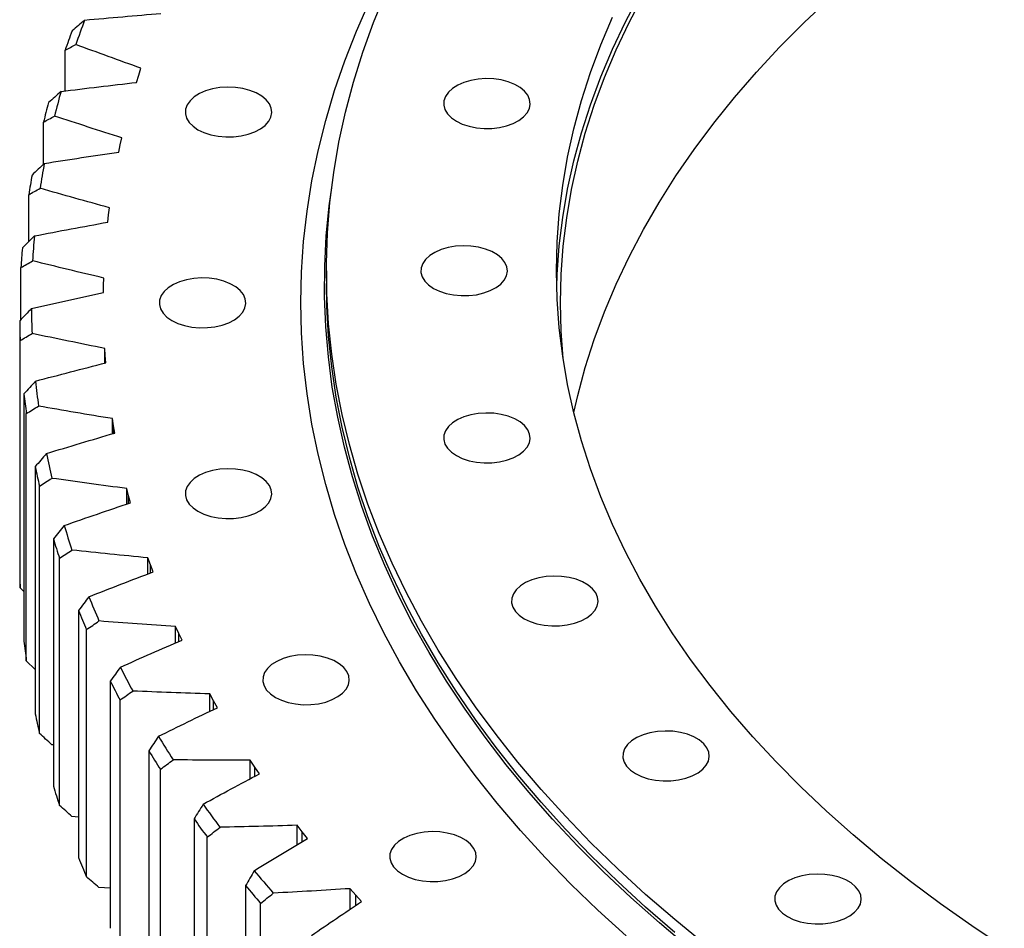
# Model space of a CAD drawing. Header units: millimetres. Extents: x -112 to 5684, y 5243 to 9647.
# Tile 7 of 12: x 3153 to 3403, y 7202 to 7433. Entities that reach past the tile are written whole.
import ezdxf

# ---------------------------------------------------------------- set-up
doc = ezdxf.new("R2010")
doc.units = ezdxf.units.MM
doc.header["$LTSCALE"] = 20

msp = doc.modelspace()

# ---------------------------------------------------------------- linework, layer by layer
at = {"color": 7, "linetype": 'Continuous', "lineweight": 25}
for p, q in [((3164.68, 7414.96), (3164.68, 7425.33)), ((3183.39, 7418.93), (3183.98, 7420.74)), ((3182.85, 7417.12), (3183.39, 7418.93)), ((3159.19, 7396.32), (3159.19, 7407.02)), ((3178.7, 7401.24), (3179.13, 7403.06)), ((3178.34, 7399.41), (3178.7, 7401.24)), ((3155.44, 7376.65), (3155.44, 7388.57)), ((3175.72, 7383.42), (3175.97, 7385.25)), ((3175.53, 7381.58), (3175.72, 7383.42)), ((3153.47, 7356.81), (3153.47, 7370.03)), ((3174.44, 7365.53), (3174.51, 7367.36)), ((3231.13, 7369.22), (3231.13, 7365.95)), ((3174.42, 7363.69), (3174.44, 7365.53)), ((3153.14, 7356.47), (3153.14, 7293.59)), ((3153.26, 7288.57), (3153.26, 7351.45)), ((3174.86, 7347.63), (3174.76, 7349.46)), ((3174.76, 7345.72), (3174.76, 7349.46)), ((3175.03, 7345.79), (3174.86, 7347.63)), ((3174.86, 7345.75), (3174.86, 7347.63)), ((3154.23, 7337.9), (3154.23, 7275.02)), ((3154.83, 7270.02), (3154.83, 7332.89)), ((3177, 7329.77), (3176.72, 7331.6)), ((3176.72, 7327.76), (3176.72, 7331.6)), ((3177.34, 7327.94), (3177, 7329.77)), ((3177, 7327.84), (3177, 7329.77)), ((3157.09, 7319.39), (3157.09, 7256.52)), ((3158.17, 7251.54), (3158.17, 7314.41)), ((3180.83, 7312), (3180.38, 7313.82)), ((3180.38, 7309.86), (3180.38, 7313.82)), ((3181.35, 7310.19), (3180.83, 7312)), ((3180.83, 7310.01), (3180.83, 7312)), ((3161.72, 7301), (3161.72, 7238.13)), ((3163.27, 7233.19), (3163.27, 7296.07)), ((3186.36, 7294.38), (3185.74, 7296.19)), ((3185.74, 7292.09), (3185.74, 7296.19)), ((3187.04, 7292.59), (3186.36, 7294.38)), ((3186.36, 7292.33), (3186.36, 7294.38)), ((3154.23, 7287.58), (3153.26, 7288.57)), ((3168.09, 7282.79), (3168.09, 7219.92)), ((3170.1, 7215.04), (3170.1, 7277.91)), ((3193.56, 7276.97), (3192.76, 7278.75)), ((3192.76, 7274.49), (3192.76, 7278.75)), ((3194.41, 7275.2), (3193.56, 7276.97)), ((3193.56, 7274.83), (3193.56, 7276.97)), ((3157.09, 7267.82), (3154.83, 7270.02)), ((3176.18, 7264.81), (3176.18, 7201.94)), ((3178.66, 7197.13), (3178.66, 7260)), ((3202.41, 7259.81), (3201.44, 7261.56)), ((3201.44, 7257.12), (3201.44, 7261.56)), ((3203.43, 7258.07), (3202.41, 7259.81)), ((3202.41, 7257.58), (3202.41, 7259.81)), ((3161.72, 7248.58), (3161.3, 7248.64)), ((3185.99, 7247.12), (3185.99, 7184.24)), ((3212.88, 7242.96), (3211.75, 7244.68)), ((3211.75, 7240.01), (3211.75, 7244.68)), ((3188.92, 7179.52), (3188.92, 7242.39)), ((3214.07, 7241.25), (3212.88, 7242.96)), ((3212.88, 7240.62), (3212.88, 7242.96)), ((3168.09, 7230.22), (3166.43, 7230.4)), ((3197.46, 7229.76), (3197.46, 7166.88)), ((3224.94, 7226.47), (3223.65, 7228.15)), ((3223.65, 7223.22), (3223.65, 7228.15)), ((3200.84, 7162.26), (3200.84, 7225.13)), ((3226.29, 7224.8), (3224.94, 7226.47)), ((3224.94, 7223.99), (3224.94, 7226.47)), ((3176.18, 7212.13), (3173.3, 7212.34)), ((3210.58, 7212.79), (3210.58, 7149.92)), ((3238.56, 7210.38), (3237.12, 7212.02)), ((3237.12, 7206.78), (3237.12, 7212.02)), ((3240.07, 7208.76), (3238.56, 7210.38)), ((3238.56, 7207.76), (3238.56, 7210.38)), ((3214.39, 7145.41), (3214.39, 7208.28))]:
    msp.add_line(p, q, dxfattribs=at)
at = {"color": 7, "linetype": 'Continuous', "lineweight": 25, "flags": 128}
for points in [[(3327.38, 7197.83), (3319.68, 7204.14), (3312.28, 7210.55), (3305.17, 7217.08), (3298.37, 7223.72), (3291.87, 7230.46), (3285.68, 7237.29), (3279.8, 7244.22), (3274.25, 7251.23), (3269.01, 7258.32), (3264.1, 7265.5), (3259.53, 7272.74), (3255.28, 7280.05), (3251.37, 7287.43), (3247.8, 7294.86), (3244.57, 7302.34), (3241.68, 7309.87), (3239.14, 7317.44), (3236.95, 7325.04), (3235.1, 7332.68), (3233.61, 7340.35), (3232.46, 7348.03), (3231.67, 7355.73), (3231.23, 7363.43), (3231.14, 7371.14), (3231.41, 7378.85), (3232.02, 7386.56), (3232.99, 7394.25), (3234.31, 7401.92), (3235.98, 7409.57), (3238, 7417.2), (3240.37, 7424.79), (3243.09, 7432.34), (3246.14, 7439.84)], [(3289.69, 7365.13), (3289.81, 7368.3), (3290.33, 7375.54), (3291.21, 7382.76), (3292.44, 7389.98), (3294.02, 7397.16), (3295.95, 7404.32), (3298.23, 7411.45), (3300.85, 7418.54), (3303.82, 7425.58), (3307.12, 7432.57), (3310.76, 7439.5)], [(3291.31, 7346.89), (3290.81, 7353.82), (3290.63, 7361.05), (3290.81, 7368.28), (3291.33, 7375.5), (3292.21, 7382.72), (3293.44, 7389.91), (3295.02, 7397.08), (3296.94, 7404.23), (3299.21, 7411.34), (3301.83, 7418.41), (3304.78, 7425.43), (3308.08, 7432.41), (3311.72, 7439.33)], [(3307.31, 7200), (3300.15, 7206.55), (3293.29, 7213.2), (3286.74, 7219.96), (3280.49, 7226.82), (3274.56, 7233.76), (3268.94, 7240.8), (3263.64, 7247.91), (3258.67, 7255.11), (3254.03, 7262.37), (3249.71, 7269.71), (3245.74, 7277.1), (3242.09, 7284.56), (3238.79, 7292.07), (3235.83, 7299.62), (3233.21, 7307.22), (3230.94, 7314.85), (3229.02, 7322.52), (3227.44, 7330.21), (3226.21, 7337.92), (3225.33, 7345.65), (3224.81, 7353.39), (3224.63, 7361.13), (3224.81, 7368.88), (3225.33, 7376.62), (3226.21, 7384.35), (3227.44, 7392.06), (3229.02, 7399.75), (3230.94, 7407.42), (3233.21, 7415.05), (3235.83, 7422.65), (3238.79, 7430.2), (3242.09, 7437.71)], [(3294.02, 7333.13), (3295.02, 7337.48), (3296.94, 7344.62), (3299.21, 7351.73), (3301.83, 7358.8), (3304.78, 7365.83), (3308.08, 7372.8), (3311.72, 7379.72), (3315.69, 7386.58), (3319.99, 7393.37), (3324.62, 7400.08), (3329.57, 7406.72), (3334.85, 7413.28), (3340.44, 7419.75), (3346.34, 7426.13), (3352.55, 7432.4), (3359.07, 7438.58)], [(3403.46, 7197.08), (3395.22, 7202.55), (3387.26, 7208.15), (3379.57, 7213.87), (3372.17, 7219.72), (3365.05, 7225.69), (3358.22, 7231.77), (3351.69, 7237.96), (3345.47, 7244.25), (3339.55, 7250.65), (3333.95, 7257.13), (3328.66, 7263.7), (3323.69, 7270.36), (3319.05, 7277.09), (3314.74, 7283.89), (3310.76, 7290.77), (3307.12, 7297.7), (3303.82, 7304.69), (3300.85, 7311.73), (3298.23, 7318.82), (3295.95, 7325.94), (3294.02, 7333.1), (3292.44, 7340.29), (3291.21, 7347.5), (3290.33, 7354.73), (3289.81, 7361.97), (3289.63, 7369.22), (3289.81, 7376.46), (3290.33, 7383.7), (3291.21, 7390.93), (3292.44, 7398.14), (3294.02, 7405.33), (3295.95, 7412.49), (3298.23, 7419.62), (3300.85, 7426.7), (3303.82, 7433.74)], [(3264.15, 7407.26), (3265.67, 7406.53), (3267.38, 7405.97), (3269.24, 7405.59), (3271.19, 7405.42), (3273.16, 7405.44), (3275.09, 7405.67), (3276.92, 7406.09), (3278.59, 7406.7), (3280.05, 7407.47), (3281.24, 7408.37), (3282.14, 7409.39), (3282.71, 7410.48), (3282.93, 7411.61), (3282.79, 7412.74), (3282.31, 7413.85), (3281.5, 7414.89), (3280.37, 7415.82), (3278.98, 7416.63), (3277.36, 7417.27), (3275.56, 7417.75), (3273.65, 7418.02), (3271.68, 7418.1), (3269.72, 7417.97), (3267.83, 7417.65), (3266.08, 7417.13), (3264.51, 7416.44), (3263.18, 7415.6), (3262.13, 7414.63), (3261.39, 7413.58), (3261, 7412.46), (3260.95, 7411.32), (3261.26, 7410.2), (3261.91, 7409.13), (3262.89, 7408.14), (3264.15, 7407.26)], [(3198.47, 7405.1), (3199.98, 7404.37), (3201.7, 7403.81), (3203.56, 7403.43), (3205.51, 7403.26), (3207.48, 7403.28), (3209.41, 7403.51), (3211.24, 7403.93), (3212.91, 7404.54), (3214.37, 7405.31), (3215.56, 7406.21), (3216.46, 7407.23), (3217.02, 7408.32), (3217.25, 7409.45), (3217.11, 7410.59), (3216.63, 7411.69), (3215.82, 7412.73), (3214.69, 7413.66), (3213.3, 7414.47), (3211.68, 7415.11), (3209.88, 7415.59), (3207.97, 7415.86), (3206, 7415.94), (3204.04, 7415.81), (3202.15, 7415.49), (3200.4, 7414.97), (3198.83, 7414.28), (3197.5, 7413.44), (3196.45, 7412.47), (3195.71, 7411.42), (3195.32, 7410.3), (3195.27, 7409.16), (3195.58, 7408.04), (3196.23, 7406.97), (3197.21, 7405.98), (3198.47, 7405.1)], [(3323.29, 7196.96), (3315.76, 7203.3), (3308.52, 7209.75), (3301.57, 7216.3), (3294.93, 7222.96), (3288.59, 7229.72), (3282.56, 7236.58), (3276.84, 7243.52), (3271.45, 7250.55), (3266.37, 7257.65), (3261.62, 7264.83), (3257.2, 7272.09), (3253.11, 7279.4), (3249.35, 7286.78), (3245.94, 7294.2), (3242.86, 7301.68), (3240.12, 7309.21), (3237.73, 7316.77), (3235.68, 7324.36), (3233.98, 7331.99), (3232.62, 7339.63), (3231.62, 7347.3), (3230.96, 7354.97), (3230.66, 7362.66), (3230.7, 7370.35), (3231.09, 7378.03), (3231.84, 7385.7), (3232.46, 7390.34)], [(3258.35, 7364.73), (3259.87, 7364), (3261.58, 7363.43), (3263.44, 7363.06), (3265.39, 7362.88), (3267.36, 7362.91), (3269.29, 7363.13), (3271.12, 7363.56), (3272.79, 7364.16), (3274.25, 7364.93), (3275.44, 7365.84), (3276.34, 7366.85), (3276.91, 7367.94), (3277.13, 7369.07), (3277, 7370.21), (3276.51, 7371.31), (3275.7, 7372.35), (3274.58, 7373.29), (3273.18, 7374.09), (3271.56, 7374.74), (3269.76, 7375.21), (3267.85, 7375.49), (3265.88, 7375.57), (3263.92, 7375.44), (3262.04, 7375.11), (3260.28, 7374.59), (3258.71, 7373.9), (3257.38, 7373.06), (3256.33, 7372.1), (3255.6, 7371.04), (3255.2, 7369.93), (3255.16, 7368.79), (3255.46, 7367.67), (3256.12, 7366.59), (3257.09, 7365.6), (3258.35, 7364.73)], [(3191.85, 7356.56), (3193.37, 7355.83), (3195.08, 7355.27), (3196.94, 7354.89), (3198.89, 7354.72), (3200.86, 7354.74), (3202.79, 7354.97), (3204.62, 7355.39), (3206.29, 7356), (3207.75, 7356.77), (3208.94, 7357.67), (3209.84, 7358.69), (3210.41, 7359.78), (3210.63, 7360.91), (3210.5, 7362.04), (3210.01, 7363.15), (3209.2, 7364.19), (3208.08, 7365.12), (3206.68, 7365.93), (3205.06, 7366.57), (3203.26, 7367.05), (3201.35, 7367.32), (3199.38, 7367.4), (3197.42, 7367.27), (3195.54, 7366.94), (3193.78, 7366.43), (3192.21, 7365.74), (3190.88, 7364.9), (3189.83, 7363.93), (3189.1, 7362.88), (3188.7, 7361.76), (3188.66, 7360.62), (3188.96, 7359.5), (3189.62, 7358.43), (3190.59, 7357.43), (3191.85, 7356.56)], [(3319.68, 7200.87), (3312.28, 7207.29), (3305.17, 7213.82), (3298.37, 7220.45), (3291.87, 7227.19), (3285.68, 7234.02), (3279.8, 7240.95), (3274.25, 7247.96), (3269.01, 7255.06), (3264.1, 7262.23), (3259.53, 7269.47), (3255.28, 7276.79), (3251.37, 7284.16), (3247.8, 7291.59), (3244.57, 7299.07), (3241.68, 7306.6), (3239.14, 7314.17), (3236.95, 7321.78), (3235.1, 7329.42), (3233.61, 7337.08), (3232.46, 7344.76), (3231.67, 7352.46), (3231.23, 7360.17), (3231.13, 7365.95)], [(3264.15, 7322.19), (3265.67, 7321.46), (3267.38, 7320.9), (3269.24, 7320.52), (3271.19, 7320.35), (3273.16, 7320.37), (3275.09, 7320.6), (3276.92, 7321.02), (3278.59, 7321.63), (3280.05, 7322.4), (3281.24, 7323.3), (3282.14, 7324.32), (3282.71, 7325.41), (3282.93, 7326.54), (3282.79, 7327.68), (3282.31, 7328.78), (3281.5, 7329.82), (3280.37, 7330.75), (3278.98, 7331.56), (3277.36, 7332.2), (3275.56, 7332.68), (3273.65, 7332.95), (3271.68, 7333.03), (3269.72, 7332.9), (3267.83, 7332.58), (3266.08, 7332.06), (3264.51, 7331.37), (3263.18, 7330.53), (3262.13, 7329.56), (3261.39, 7328.51), (3261, 7327.39), (3260.95, 7326.25), (3261.26, 7325.13), (3261.91, 7324.06), (3262.89, 7323.07), (3264.15, 7322.19)], [(3198.47, 7308.02), (3199.98, 7307.29), (3201.7, 7306.73), (3203.56, 7306.35), (3205.51, 7306.18), (3207.48, 7306.2), (3209.41, 7306.43), (3211.24, 7306.85), (3212.91, 7307.46), (3214.37, 7308.23), (3215.56, 7309.13), (3216.46, 7310.15), (3217.02, 7311.24), (3217.25, 7312.37), (3217.11, 7313.5), (3216.63, 7314.61), (3215.82, 7315.64), (3214.69, 7316.58), (3213.3, 7317.39), (3211.68, 7318.03), (3209.88, 7318.5), (3207.97, 7318.78), (3206, 7318.86), (3204.04, 7318.73), (3202.15, 7318.4), (3200.4, 7317.89), (3198.83, 7317.2), (3197.5, 7316.36), (3196.45, 7315.39), (3195.71, 7314.34), (3195.32, 7313.22), (3195.27, 7312.08), (3195.58, 7310.96), (3196.23, 7309.88), (3197.21, 7308.89), (3198.47, 7308.02)], [(3281.41, 7280.7), (3282.92, 7279.97), (3284.63, 7279.41), (3286.5, 7279.04), (3288.44, 7278.86), (3290.41, 7278.88), (3292.35, 7279.11), (3294.18, 7279.54), (3295.85, 7280.14), (3297.3, 7280.91), (3298.5, 7281.82), (3299.39, 7282.83), (3299.96, 7283.92), (3300.18, 7285.05), (3300.05, 7286.19), (3299.57, 7287.29), (3298.75, 7288.33), (3297.63, 7289.26), (3296.23, 7290.07), (3294.61, 7290.72), (3292.82, 7291.19), (3290.9, 7291.47), (3288.94, 7291.54), (3286.98, 7291.42), (3285.09, 7291.09), (3283.33, 7290.57), (3281.76, 7289.88), (3280.43, 7289.04), (3279.38, 7288.08), (3278.65, 7287.02), (3278.25, 7285.91), (3278.21, 7284.77), (3278.52, 7283.64), (3279.17, 7282.57), (3280.14, 7281.58), (3281.41, 7280.7)], [(3218.16, 7260.68), (3219.67, 7259.95), (3221.39, 7259.38), (3223.25, 7259.01), (3225.2, 7258.83), (3227.17, 7258.86), (3229.1, 7259.08), (3230.93, 7259.51), (3232.6, 7260.11), (3234.06, 7260.88), (3235.25, 7261.79), (3236.15, 7262.8), (3236.71, 7263.89), (3236.94, 7265.02), (3236.8, 7266.16), (3236.32, 7267.26), (3235.51, 7268.3), (3234.38, 7269.24), (3232.99, 7270.04), (3231.37, 7270.69), (3229.57, 7271.16), (3227.66, 7271.44), (3225.69, 7271.51), (3223.73, 7271.39), (3221.84, 7271.06), (3220.09, 7270.54), (3218.52, 7269.85), (3217.19, 7269.01), (3216.14, 7268.05), (3215.4, 7266.99), (3215.01, 7265.88), (3214.96, 7264.74), (3215.27, 7263.61), (3215.92, 7262.54), (3216.9, 7261.55), (3218.16, 7260.68)], [(3309.69, 7241.29), (3311.2, 7240.56), (3312.92, 7239.99), (3314.78, 7239.62), (3316.73, 7239.44), (3318.7, 7239.47), (3320.63, 7239.69), (3322.46, 7240.12), (3324.13, 7240.72), (3325.59, 7241.49), (3326.78, 7242.4), (3327.68, 7243.41), (3328.24, 7244.5), (3328.46, 7245.63), (3328.33, 7246.77), (3327.85, 7247.87), (3327.03, 7248.91), (3325.91, 7249.85), (3324.52, 7250.65), (3322.9, 7251.3), (3321.1, 7251.77), (3319.19, 7252.05), (3317.22, 7252.12), (3315.26, 7252), (3313.37, 7251.67), (3311.61, 7251.15), (3310.05, 7250.46), (3308.71, 7249.62), (3307.67, 7248.66), (3306.93, 7247.6), (3306.54, 7246.49), (3306.49, 7245.35), (3306.8, 7244.22), (3307.45, 7243.15), (3308.42, 7242.16), (3309.69, 7241.29)], [(3250.44, 7215.69), (3251.95, 7214.96), (3253.67, 7214.4), (3255.53, 7214.02), (3257.47, 7213.85), (3259.45, 7213.87), (3261.38, 7214.1), (3263.21, 7214.52), (3264.88, 7215.13), (3266.33, 7215.9), (3267.53, 7216.8), (3268.42, 7217.82), (3268.99, 7218.91), (3269.21, 7220.04), (3269.08, 7221.17), (3268.6, 7222.28), (3267.78, 7223.32), (3266.66, 7224.25), (3265.26, 7225.06), (3263.64, 7225.7), (3261.85, 7226.18), (3259.94, 7226.45), (3257.97, 7226.53), (3256.01, 7226.4), (3254.12, 7226.08), (3252.36, 7225.56), (3250.79, 7224.87), (3249.46, 7224.03), (3248.41, 7223.06), (3247.68, 7222.01), (3247.28, 7220.89), (3247.24, 7219.75), (3247.55, 7218.63), (3248.2, 7217.56), (3249.17, 7216.57), (3250.44, 7215.69)], [(3348.31, 7204.91), (3349.82, 7204.18), (3351.53, 7203.61), (3353.4, 7203.24), (3355.34, 7203.06), (3357.32, 7203.09), (3359.25, 7203.31), (3361.08, 7203.74), (3362.75, 7204.34), (3364.2, 7205.11), (3365.4, 7206.02), (3366.29, 7207.03), (3366.86, 7208.12), (3367.08, 7209.25), (3366.95, 7210.39), (3366.47, 7211.49), (3365.65, 7212.53), (3364.53, 7213.47), (3363.13, 7214.27), (3361.51, 7214.92), (3359.72, 7215.39), (3357.8, 7215.67), (3355.84, 7215.74), (3353.88, 7215.62), (3351.99, 7215.29), (3350.23, 7214.77), (3348.66, 7214.08), (3347.33, 7213.24), (3346.28, 7212.28), (3345.55, 7211.22), (3345.15, 7210.11), (3345.11, 7208.97), (3345.42, 7207.84), (3346.07, 7206.77), (3347.04, 7205.78), (3348.31, 7204.91)]]:
    msp.add_lwpolyline(points, dxfattribs=at)
at = {"color": 7, "linetype": 'Continuous', "lineweight": 25}
for centre, radius, start, end in [((3373.98, 7355.25), 218.61, 159.1716, 160.9051), ((3372.1, 7352.77), 219.74, 159.3571, 160.7196), ((3362.94, 7358.74), 207.03, 164.2814, 166.079), ((3361, 7356.28), 208.1, 164.4737, 165.8867), ((3355.14, 7360.45), 199.05, 169.5631, 171.4084), ((3353.17, 7358), 200.07, 169.7605, 171.211), ((3350.76, 7361), 194.63, 174.9654, 176.8386), ((3348.76, 7358.55), 195.63, 175.1658, 176.6382), ((3349.88, 7361.05), 193.75, 180.4279, 182.3068), ((3347.87, 7358.6), 194.74, 180.629, 182.1058), ((3352.52, 7361.27), 196.39, 185.8853, 187.7472), ((3350.53, 7358.82), 197.41, 186.0845, 187.548), ((3358.62, 7362.32), 202.59, 191.2726, 193.0963), ((3356.66, 7359.88), 203.63, 191.4677, 192.9012), ((3368.06, 7364.84), 212.37, 196.5304, 198.2977), ((3366.15, 7362.42), 213.46, 196.7195, 198.1086), ((3347.87, 7295.73), 194.74, 180.629, 182.1058), ((3380.64, 7369.44), 225.76, 201.6094, 203.3061), ((3378.8, 7367.03), 226.93, 201.7909, 203.1246), ((3350.53, 7295.95), 197.41, 186.0845, 187.548), ((3396.1, 7376.64), 242.82, 206.4724, 208.0888), ((3394.33, 7374.27), 244.07, 206.6454, 207.9158), ((3356.66, 7297), 203.63, 191.4677, 192.9012), ((3414.1, 7386.89), 263.54, 211.0952, 212.6257), ((3412.43, 7384.57), 264.9, 211.259, 212.4619), ((3366.15, 7299.54), 213.46, 196.7195, 198.1086), ((3434.29, 7400.56), 287.93, 215.4655, 216.9083), ((3432.73, 7398.31), 289.41, 215.6199, 216.7539), ((3378.8, 7304.16), 226.93, 201.7909, 203.1246), ((3456.25, 7417.89), 315.91, 219.5811, 220.9374), ((3454.8, 7415.74), 317.54, 219.7263, 220.7923)]:
    msp.add_arc(centre, radius, start, end, dxfattribs=at)
for points in [[(3169.65, 7432.99), (3176.11, 7433.58), (3182.57, 7434.14), (3189.04, 7434.66)], [(3169.65, 7432.99), (3168.59, 7432.07), (3167.53, 7431.16), (3166.47, 7430.24)], [(3164.68, 7425.33), (3165.59, 7425.81), (3166.49, 7426.29), (3167.39, 7426.77)], [(3183.98, 7420.74), (3178.42, 7422.72), (3172.89, 7424.73), (3167.39, 7426.77)], [(3163.65, 7414.83), (3170.04, 7415.63), (3176.44, 7416.39), (3182.85, 7417.12)], [(3163.65, 7414.83), (3162.6, 7413.88), (3161.55, 7412.93), (3160.5, 7411.98)], [(3159.19, 7407.02), (3160.12, 7407.53), (3161.05, 7408.04), (3161.99, 7408.55)], [(3179.13, 7403.06), (3173.39, 7404.86), (3167.67, 7406.69), (3161.99, 7408.55)], [(3159.39, 7396.51), (3165.69, 7397.51), (3172.01, 7398.48), (3178.34, 7399.41)], [(3159.39, 7396.51), (3158.35, 7395.53), (3157.32, 7394.55), (3156.28, 7393.57)], [(3155.44, 7388.57), (3156.4, 7389.11), (3157.37, 7389.65), (3158.33, 7390.19)], [(3175.97, 7385.25), (3170.06, 7386.86), (3164.18, 7388.51), (3158.33, 7390.19)], [(3156.88, 7378.08), (3163.08, 7379.28), (3169.29, 7380.45), (3175.53, 7381.58)], [(3156.88, 7378.08), (3155.86, 7377.07), (3154.84, 7376.06), (3153.83, 7375.04)], [(3153.47, 7370.03), (3154.45, 7370.6), (3155.44, 7371.17), (3156.43, 7371.74)], [(3174.51, 7367.36), (3168.46, 7368.79), (3162.43, 7370.25), (3156.43, 7371.74)], [(3156.14, 7359.61), (3162.21, 7361), (3168.31, 7362.36), (3174.42, 7363.69)], [(3156.14, 7359.61), (3155.14, 7358.56), (3154.14, 7357.51), (3153.14, 7356.47)], [(3153.26, 7351.45), (3154.27, 7352.05), (3155.28, 7352.65), (3156.29, 7353.25)], [(3174.76, 7349.46), (3168.58, 7350.69), (3162.43, 7351.96), (3156.29, 7353.25)], [(3157.16, 7341.13), (3163.09, 7342.72), (3169.04, 7344.27), (3175.03, 7345.79)], [(3157.16, 7341.13), (3156.18, 7340.05), (3155.21, 7338.98), (3154.23, 7337.9)], [(3154.83, 7332.89), (3155.86, 7333.52), (3156.89, 7334.16), (3157.91, 7334.79)], [(3176.72, 7331.6), (3170.44, 7332.63), (3164.17, 7333.69), (3157.91, 7334.79)], [(3159.94, 7322.72), (3165.71, 7324.49), (3171.51, 7326.23), (3177.34, 7327.94)], [(3159.94, 7322.72), (3158.99, 7321.61), (3158.04, 7320.5), (3157.09, 7319.39)], [(3158.17, 7314.41), (3159.21, 7315.08), (3160.26, 7315.75), (3161.3, 7316.41)], [(3180.38, 7313.82), (3174.01, 7314.65), (3167.65, 7315.51), (3161.3, 7316.41)], [(3164.47, 7304.42), (3170.07, 7306.37), (3175.69, 7308.3), (3181.35, 7310.19)], [(3164.47, 7304.42), (3163.55, 7303.28), (3162.63, 7302.14), (3161.72, 7301)], [(3163.27, 7296.07), (3164.32, 7296.77), (3165.38, 7297.47), (3166.43, 7298.17)], [(3185.74, 7296.19), (3179.29, 7296.81), (3172.86, 7297.47), (3166.43, 7298.17)], [(3170.75, 7286.29), (3176.14, 7288.42), (3181.58, 7290.52), (3187.04, 7292.59)], [(3170.75, 7286.29), (3169.86, 7285.13), (3168.97, 7283.96), (3168.09, 7282.79)], [(3170.1, 7277.91), (3171.17, 7278.65), (3172.23, 7279.38), (3173.3, 7280.12)], [(3192.76, 7278.75), (3186.27, 7279.17), (3179.78, 7279.62), (3173.3, 7280.12)], [(3178.74, 7268.4), (3183.93, 7270.69), (3189.15, 7272.96), (3194.41, 7275.2)], [(3178.74, 7268.4), (3177.89, 7267.2), (3177.04, 7266.01), (3176.18, 7264.81)], [(3178.66, 7260), (3179.74, 7260.77), (3180.81, 7261.54), (3181.88, 7262.31)], [(3201.44, 7261.56), (3194.92, 7261.78), (3188.4, 7262.02), (3181.88, 7262.31)], [(3188.43, 7250.78), (3193.39, 7253.24), (3198.39, 7255.67), (3203.43, 7258.07)], [(3161.3, 7248.64), (3160.26, 7249.61), (3159.21, 7250.57), (3158.17, 7251.54)], [(3188.43, 7250.78), (3187.61, 7249.56), (3186.8, 7248.34), (3185.99, 7247.12)], [(3188.92, 7242.39), (3190, 7243.19), (3191.07, 7244), (3192.14, 7244.8)], [(3211.75, 7244.68), (3205.22, 7244.68), (3198.68, 7244.72), (3192.14, 7244.8)], [(3199.79, 7233.5), (3204.5, 7236.11), (3209.26, 7238.7), (3214.07, 7241.25)], [(3166.43, 7230.4), (3165.38, 7231.33), (3164.32, 7232.26), (3163.27, 7233.19)], [(3199.79, 7233.5), (3199.01, 7232.25), (3198.24, 7231), (3197.46, 7229.76)], [(3200.84, 7225.13), (3201.92, 7225.97), (3202.99, 7226.81), (3204.07, 7227.65)], [(3223.65, 7228.15), (3217.13, 7227.94), (3210.6, 7227.78), (3204.07, 7227.65)], [(3212.77, 7216.6), (3217.23, 7219.36), (3221.74, 7222.09), (3226.29, 7224.8)], [(3212.77, 7216.6), (3212.04, 7215.33), (3211.31, 7214.06), (3210.58, 7212.79)], [(3173.3, 7212.34), (3172.23, 7213.24), (3171.17, 7214.14), (3170.1, 7215.04)], [(3237.12, 7212.02), (3230.62, 7211.61), (3224.12, 7211.23), (3217.61, 7210.9)], [(3214.39, 7208.28), (3215.46, 7209.15), (3216.54, 7210.02), (3217.61, 7210.9)], [(3227.35, 7200.15), (3231.55, 7203.04), (3235.78, 7205.91), (3240.07, 7208.76)]]:
    msp.add_open_spline(points, degree=3, dxfattribs=at)

doc.saveas('drawing.dxf')
